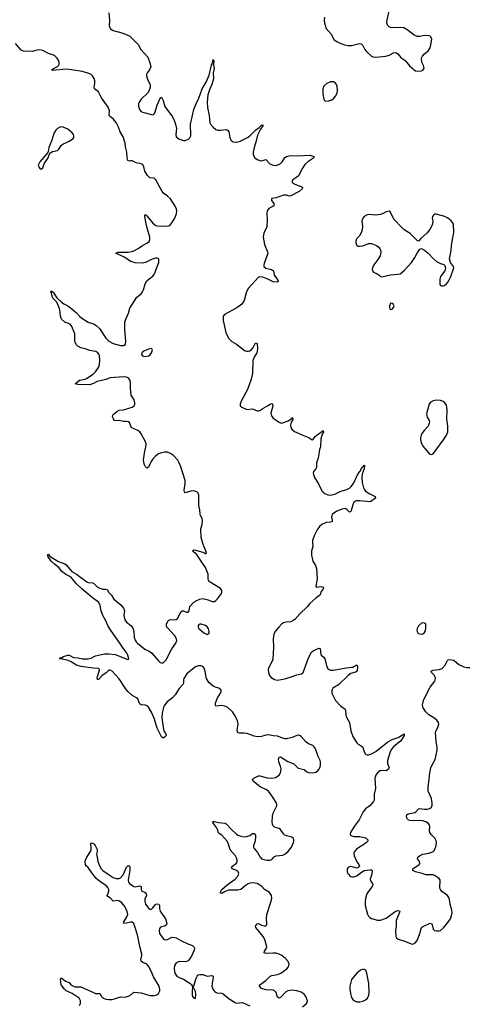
# Model space of a CAD drawing. Header units: inches. Extents: x 1649826 to 1814874, y 507393 to 641959.
# Tile 120 of 131: x 1748996 to 1755095, y 598224 to 611655. Entities that reach past the tile are written whole.
import ezdxf

# ---------------------------------------------------------------- set-up
doc = ezdxf.new("R2010")
doc.units = ezdxf.units.IN
doc.header["$MEASUREMENT"] = 0
for name, color, linetype in [('B7549', 7, 'Continuous'), ('B7559', 7, 'Continuous'), ('B7640', 7, 'Continuous'), ('B7641', 7, 'Continuous'), ('B7650', 7, 'Continuous'), ('B7651', 7, 'Continuous')]:
    doc.layers.add(name, color=color, linetype=linetype)

msp = doc.modelspace()

# ---------------------------------------------------------------- linework, layer by layer
at = {"layer": 'B7549', "color": 6, "elevation": 500}
for points in [[(1750000, 599992), (1749994, 600000)], [(1749812, 598208), (1749823, 598237), (1749823, 598270), (1749807, 598310), (1749712, 598372), (1749629, 598410), (1749605, 598430), (1749562, 598490), (1749550, 598570), (1749559, 598581), (1749570, 598582), (1749619, 598539), (1749670, 598521), (1749694, 598490), (1749727, 598470), (1749750, 598464), (1749830, 598462), (1750000, 598386)]]:
    msp.add_lwpolyline(points, dxfattribs=at)
at = {"layer": 'B7559', "color": 6, "elevation": 500}
for points in [[(1750000, 598386), (1750030, 598373), (1750090, 598372), (1750112, 598330), (1750130, 598312), (1750170, 598296), (1750210, 598288), (1750251, 598289), (1750290, 598298), (1750370, 598328), (1750430, 598323), (1750450, 598325), (1750506, 598350), (1750550, 598390), (1750650, 598383), (1750770, 598345), (1750830, 598344), (1750866, 598354), (1750887, 598370), (1750904, 598410), (1750905, 598430), (1750895, 598470), (1750819, 598599), (1750790, 598668), (1750750, 598743), (1750727, 598770), (1750674, 598794), (1750651, 598811), (1750645, 598830), (1750661, 598890), (1750660, 598910), (1750631, 599011), (1750601, 599170), (1750567, 599287), (1750550, 599328), (1750530, 599343), (1750510, 599345), (1750430, 599326), (1750409, 599330), (1750416, 599350), (1750453, 599407), (1750468, 599450), (1750461, 599490), (1750430, 599560), (1750390, 599607), (1750357, 599630), (1750330, 599641), (1750270, 599633), (1750232, 599672), (1750195, 599695), (1750187, 599710), (1750202, 599738), (1750212, 599770), (1750211, 599791), (1750199, 599819), (1750180, 599840), (1750101, 599890), (1750040, 599940), (1750000, 599992)], [(1750200, 600000), (1750270, 599954), (1750310, 599940), (1750350, 599940), (1750371, 599949), (1750405, 599990), (1750410, 600000)], [(1750488, 600000), (1750476, 599916), (1750480, 599890), (1750490, 599873), (1750550, 599830), (1750570, 599827), (1750630, 599841), (1750650, 599831), (1750649, 599790), (1750655, 599770), (1750708, 599748), (1750721, 599730), (1750723, 599710), (1750702, 599658), (1750699, 599630), (1750711, 599590), (1750757, 599530), (1750770, 599521), (1750790, 599522), (1750810, 599538), (1750850, 599589), (1750870, 599596), (1750890, 599590), (1750900, 599570), (1750902, 599530), (1750910, 599497), (1750984, 599390), (1751002, 599330), (1750990, 599304), (1750970, 599292), (1750930, 599283), (1750910, 599270), (1750901, 599250), (1750896, 599230), (1750903, 599190), (1750950, 599121), (1750970, 599106), (1750990, 599105), (1751010, 599110), (1751070, 599140), (1751110, 599137), (1751130, 599130), (1751190, 599094), (1751285, 599050), (1751350, 599027), (1751369, 599009), (1751377, 598990), (1751375, 598965), (1751338, 598882), (1751306, 598834), (1751290, 598818), (1751270, 598807), (1751250, 598804), (1751170, 598806), (1751130, 598791), (1751107, 598753), (1751099, 598710), (1751104, 598670), (1751112, 598650), (1751139, 598610), (1751170, 598588), (1751230, 598565), (1751290, 598524), (1751314, 598514), (1751339, 598490), (1751349, 598469), (1751344, 598396), (1751347, 598350), (1751352, 598330), (1751370, 598307), (1751390, 598305), (1751392, 598308), (1751397, 598364), (1751390, 598401), (1751370, 598445), (1751358, 598450), (1751358, 598470), (1751370, 598478), (1751400, 598580), (1751413, 598610), (1751430, 598626), (1751450, 598633), (1751490, 598629), (1751550, 598610), (1751616, 598616), (1751630, 598610), (1751633, 598593), (1751618, 598510), (1751616, 598470), (1751628, 598430), (1751654, 598394), (1751682, 598382), (1751750, 598377), (1751768, 598368), (1751850, 598301), (1751930, 598247), (1751950, 598241), (1752030, 598249), (1752130, 598205)], [(1752848, 598192), (1752905, 598235), (1752915, 598250), (1752917, 598270), (1752894, 598330), (1752870, 598363), (1752830, 598390), (1752771, 598410), (1752710, 598419), (1752650, 598409), (1752619, 598390), (1752570, 598337), (1752550, 598319), (1752530, 598309), (1752510, 598320), (1752490, 598386), (1752470, 598409), (1752450, 598419), (1752430, 598422), (1752390, 598416), (1752350, 598422), (1752290, 598442), (1752265, 598470), (1752268, 598492), (1752350, 598548), (1752410, 598609), (1752430, 598618), (1752510, 598630), (1752554, 598650), (1752587, 598670), (1752635, 598710), (1752654, 598730), (1752664, 598750), (1752667, 598770), (1752652, 598810), (1752618, 598850), (1752568, 598890), (1752530, 598909), (1752490, 598920), (1752444, 598924), (1752355, 598915), (1752328, 598928), (1752332, 598950), (1752358, 598990), (1752362, 599010), (1752337, 599110), (1752315, 599150), (1752212, 599270), (1752210, 599290), (1752230, 599323), (1752250, 599326), (1752290, 599304), (1752330, 599293), (1752350, 599295), (1752363, 599310), (1752365, 599330), (1752359, 599390), (1752364, 599450), (1752424, 599630), (1752431, 599670), (1752427, 599707), (1752401, 599750), (1752331, 599790), (1752297, 599830), (1752270, 599851), (1752230, 599872), (1752170, 599882), (1752130, 599876), (1752110, 599867), (1752070, 599840), (1752010, 599790), (1751970, 599783), (1751841, 599779), (1751795, 599765), (1751750, 599737), (1751730, 599738), (1751726, 599750), (1751751, 599790), (1751824, 599856), (1751933, 599930), (1751968, 599970), (1751977, 599990), (1751979, 600000)], [(1753476, 600000), (1753490, 599980), (1753510, 599966), (1753530, 599961), (1753550, 599963), (1753590, 599977), (1753618, 600000)], [(1753792, 600000), (1753772, 599930), (1753774, 599910), (1753803, 599870), (1753807, 599850), (1753800, 599830), (1753768, 599792), (1753728, 599730), (1753714, 599690), (1753703, 599630), (1753703, 599570), (1753734, 599454), (1753750, 599425), (1753768, 599408), (1753790, 599395), (1753870, 599370), (1753910, 599370), (1753990, 599398), (1754110, 599490), (1754150, 599503), (1754170, 599500), (1754176, 599490), (1754127, 599367), (1754124, 599344), (1754127, 599290), (1754117, 599230), (1754122, 599150), (1754130, 599130), (1754151, 599111), (1754230, 599088), (1754330, 599047), (1754350, 599045), (1754370, 599052), (1754392, 599070), (1754417, 599103), (1754449, 599190), (1754472, 599270), (1754490, 599284), (1754570, 599324), (1754590, 599329), (1754610, 599320), (1754618, 599310), (1754628, 599250), (1754638, 599238), (1754650, 599230), (1754674, 599226), (1754710, 599225), (1754730, 599232), (1754770, 599267), (1754830, 599341), (1754864, 599390), (1754881, 599430), (1754888, 599470), (1754886, 599510), (1754862, 599590), (1754852, 599652), (1754842, 599682), (1754827, 599707), (1754750, 599764), (1754728, 599790), (1754722, 599810), (1754723, 599923), (1754707, 599947), (1754650, 599983), (1754630, 599991), (1754530, 599990), (1754505, 600000)]]:
    msp.add_lwpolyline(points, dxfattribs=at)
msp.add_lwpolyline([(1753690, 598700), (1753670, 598700), (1753639, 598690), (1753588, 598650), (1753519, 598561), (1753502, 598510), (1753496, 598470), (1753496, 598430), (1753505, 598370), (1753519, 598319), (1753535, 598290), (1753559, 598270), (1753590, 598258), (1753630, 598260), (1753670, 598268), (1753710, 598286), (1753733, 598307), (1753753, 598347), (1753759, 598390), (1753753, 598510), (1753728, 598648), (1753711, 598691)], close=True, dxfattribs=at)
at = {"layer": 'B7640', "color": 6}
for points, elevation in [([(1749429, 610000), (1749422, 609978), (1749392, 609910), (1749384, 609856), (1749378, 609842), (1749270, 609714), (1749256, 609690), (1749250, 609670), (1749255, 609650), (1749270, 609624), (1749290, 609614), (1749310, 609635), (1749331, 609689), (1749384, 609770), (1749405, 609836), (1749444, 609856), (1749510, 609872), (1749531, 609889), (1749562, 609938), (1749582, 609959), (1749651, 609989), (1749669, 610000)], 600), ([(1750000, 607134), (1749950, 607141), (1749890, 607167), (1749830, 607179), (1749790, 607200), (1749770, 607218), (1749753, 607250), (1749749, 607270), (1749746, 607370), (1749708, 607468), (1749682, 607502), (1749611, 607530), (1749567, 607570), (1749551, 607610), (1749547, 607667), (1749537, 607717), (1749500, 607800), (1749453, 607850), (1749442, 607870), (1749419, 607950), (1749430, 607953), (1749450, 607937), (1749503, 607863), (1749564, 607804), (1749599, 607779), (1749654, 607750), (1749708, 607710), (1749770, 607656), (1749811, 607611), (1749845, 607585), (1749930, 607531), (1750000, 607506)], 500), ([(1750000, 606692), (1749990, 606687), (1749950, 606673), (1749790, 606680), (1749754, 606690), (1749810, 606736), (1749887, 606753), (1749915, 606765), (1749990, 606816), (1750000, 606825)], 500), ([(1750000, 603761), (1749988, 603770), (1749843, 603890), (1749770, 603961), (1749700, 604040), (1749678, 604058), (1749620, 604090), (1749571, 604130), (1749536, 604176), (1749470, 604227), (1749427, 604270), (1749386, 604330), (1749378, 604350), (1749380, 604360), (1749390, 604363), (1749403, 604343), (1749425, 604325), (1749525, 604265), (1749610, 604231), (1749630, 604218), (1749678, 604158), (1749708, 604128), (1749772, 604092), (1749910, 603986), (1749930, 603977), (1749990, 603974), (1750000, 603967)], 500), ([(1750000, 602810), (1749970, 602812), (1749830, 602832), (1749770, 602851), (1749696, 602896), (1749655, 602915), (1749563, 602937), (1749554, 602934), (1749544, 602944), (1749544, 602950), (1749570, 602956), (1749595, 602970), (1749650, 602988), (1749670, 602986), (1749730, 602957), (1749791, 602951), (1749850, 602939), (1749930, 602938), (1749972, 602948), (1750000, 602963)], 500), ([(1749994, 600000), (1749970, 600030), (1749930, 600090), (1749906, 600110), (1749891, 600130), (1749888, 600168), (1749893, 600190), (1749910, 600230), (1749962, 600310), (1749969, 600330), (1749972, 600350), (1749966, 600414), (1749970, 600426), (1749990, 600424), (1750000, 600417)], 500)]:
    msp.add_lwpolyline(points, dxfattribs=dict(at, elevation=elevation))
at = {"layer": 'B7641', "color": 6}
for points, elevation in [([(1750000, 610868), (1749987, 610890), (1749968, 610908), (1749950, 610918), (1749850, 610949), (1749730, 610965), (1749670, 610978), (1749630, 610979), (1749441, 610961), (1749430, 610970), (1749457, 610990), (1749510, 611016), (1749525, 611030), (1749535, 611050), (1749535, 611070), (1749520, 611110), (1749499, 611139), (1749470, 611165), (1749390, 611195), (1749313, 611233), (1749270, 611243), (1749230, 611240), (1749170, 611223), (1749050, 611225), (1749018, 611238), (1748940, 611330)], 500), ([(1749669, 610000), (1749718, 610030), (1749733, 610047), (1749736, 610070), (1749730, 610090), (1749710, 610113), (1749650, 610162), (1749590, 610190), (1749550, 610193), (1749510, 610171), (1749489, 610150), (1749465, 610110), (1749450, 610072), (1749429, 610000)], 600)]:
    msp.add_lwpolyline(points, dxfattribs=dict(at, elevation=elevation))
at = {"layer": 'B7650', "color": 6, "elevation": 500}
for points in [[(1750000, 607506), (1750010, 607503), (1750032, 607490), (1750082, 607442), (1750168, 607310), (1750212, 607270), (1750270, 607240), (1750368, 607212), (1750410, 607210), (1750430, 607216), (1750438, 607230), (1750443, 607270), (1750428, 607430), (1750430, 607530), (1750441, 607570), (1750478, 607650), (1750499, 607721), (1750590, 607870), (1750650, 607917), (1750670, 607944), (1750682, 607970), (1750707, 608050), (1750729, 608091), (1750760, 608120), (1750810, 608158), (1750830, 608181), (1750844, 608210), (1750864, 608276), (1750890, 608342), (1750893, 608373), (1750890, 608390), (1750879, 608399), (1750870, 608403), (1750850, 608403), (1750802, 608390), (1750710, 608342), (1750664, 608336), (1750570, 608338), (1750510, 608355), (1750418, 608418), (1750305, 608470), (1750336, 608484), (1750476, 608484), (1750542, 608498), (1750610, 608534), (1750670, 608575), (1750730, 608605), (1750760, 608630), (1750770, 608650), (1750771, 608689), (1750725, 608850), (1750702, 608970), (1750701, 608990), (1750705, 608995), (1750710, 608996), (1750730, 608978), (1750810, 608878), (1750849, 608849), (1750870, 608843), (1751010, 608837), (1751041, 608850), (1751061, 608870), (1751110, 608950), (1751132, 609010), (1751135, 609050), (1751131, 609070), (1751114, 609110), (1751050, 609211), (1751010, 609250), (1750955, 609290), (1750939, 609310), (1750850, 609472), (1750830, 609492), (1750770, 609499), (1750737, 609530), (1750703, 609590), (1750687, 609650), (1750680, 609670), (1750670, 609680), (1750650, 609691), (1750582, 609702), (1750530, 609732), (1750508, 609732), (1750490, 609726), (1750470, 609734), (1750460, 609770), (1750455, 609850), (1750439, 609919), (1750435, 609970), (1750425, 610000)], [(1752218, 610000), (1752194, 609930), (1752177, 609850), (1752177, 609810), (1752200, 609770), (1752230, 609748), (1752270, 609734), (1752290, 609732), (1752350, 609747), (1752405, 609690), (1752450, 609669), (1752490, 609668), (1752544, 609690), (1752579, 609721), (1752610, 609775), (1752631, 609789), (1752670, 609799), (1752690, 609803), (1752770, 609796), (1752948, 609808), (1753006, 609790), (1753005, 609770), (1752922, 609718), (1752882, 609678), (1752849, 609631), (1752794, 609526), (1752773, 609507), (1752717, 609470), (1752704, 609450), (1752715, 609430), (1752745, 609410), (1752851, 609371), (1752844, 609350), (1752802, 609310), (1752690, 609253), (1752670, 609248), (1752630, 609261), (1752590, 609262), (1752490, 609224), (1752430, 609215), (1752425, 609210), (1752426, 609190), (1752457, 609150), (1752462, 609130), (1752448, 609110), (1752390, 609080), (1752369, 609050), (1752364, 609010), (1752369, 608929), (1752362, 608830), (1752355, 608805), (1752323, 608750), (1752315, 608690), (1752331, 608590), (1752373, 608490), (1752375, 608470), (1752326, 608330), (1752321, 608310), (1752323, 608290), (1752350, 608268), (1752426, 608246), (1752456, 608230), (1752464, 608170), (1752511, 608110), (1752519, 608090), (1752518, 608082), (1752505, 608075), (1752450, 608080), (1752376, 608116), (1752310, 608141), (1752270, 608148), (1752250, 608141), (1752111, 607989), (1752084, 607930), (1752054, 607826), (1752025, 607775), (1751957, 607723), (1751786, 607634), (1751770, 607610), (1751767, 607590), (1751770, 607552), (1751807, 607390), (1751841, 607310), (1751885, 607265), (1751949, 607229), (1752030, 607164), (1752070, 607139), (1752090, 607133), (1752110, 607132), (1752130, 607139), (1752150, 607153), (1752177, 607183), (1752210, 607248), (1752230, 607237), (1752236, 607176), (1752234, 607130), (1752226, 607110), (1752189, 607050), (1752172, 607008), (1752167, 606830), (1752152, 606750), (1752101, 606610), (1752012, 606450), (1751998, 606410), (1751999, 606390), (1752025, 606370), (1752090, 606340), (1752170, 606348), (1752230, 606321), (1752250, 606318), (1752270, 606325), (1752310, 606352), (1752374, 606386), (1752410, 606411), (1752430, 606419), (1752437, 606417), (1752442, 606410), (1752443, 606390), (1752420, 606290), (1752428, 606250), (1752450, 606221), (1752530, 606164), (1752550, 606154), (1752570, 606153), (1752656, 606184), (1752703, 606217), (1752710, 606227), (1752718, 606218), (1752718, 606210), (1752711, 606190), (1752695, 606165), (1752685, 606130), (1752691, 606091), (1752705, 606070), (1752740, 606040), (1752770, 606023), (1752830, 605995), (1752922, 605962), (1752948, 605948), (1752970, 605928), (1752990, 605924), (1753023, 605970), (1753043, 605990), (1753132, 606050), (1753136, 606030), (1753118, 606002), (1753100, 605940), (1753095, 605830), (1753083, 605790), (1753064, 605676), (1753041, 605610), (1753040, 605550), (1753032, 605528), (1753001, 605490), (1752997, 605470), (1752998, 605450), (1753012, 605410), (1753073, 605313), (1753111, 605230), (1753130, 605208), (1753154, 605190), (1753194, 605174), (1753230, 605170), (1753290, 605181), (1753370, 605222), (1753453, 605247), (1753490, 605263), (1753514, 605286), (1753546, 605330), (1753610, 605466), (1753639, 605501), (1753650, 605530), (1753670, 605556), (1753681, 605559), (1753690, 605581), (1753693, 605573), (1753690, 605530), (1753662, 605458), (1753656, 605410), (1753662, 605342), (1753680, 605270), (1753690, 605250), (1753710, 605226), (1753767, 605187), (1753840, 605150), (1753845, 605130), (1753796, 605090), (1753770, 605078), (1753629, 605091), (1753590, 605091), (1753570, 605086), (1753550, 605070), (1753539, 605050), (1753510, 604945), (1753490, 604939), (1753455, 604975), (1753430, 604986), (1753390, 604980), (1753318, 604950), (1753260, 604910), (1753248, 604890), (1753246, 604870), (1753255, 604830), (1753252, 604808), (1753230, 604800), (1753170, 604795), (1753111, 604770), (1753080, 604740), (1753050, 604697), (1753007, 604613), (1752987, 604550), (1752985, 604525), (1752991, 604470), (1752974, 604406), (1752972, 604350), (1752991, 604271), (1753026, 604210), (1753038, 604170), (1753048, 604030), (1753030, 603930), (1753035, 603915), (1753110, 603922), (1753130, 603916), (1753137, 603910), (1753131, 603891), (1753106, 603854), (1753090, 603810), (1753081, 603799), (1753030, 603764), (1752950, 603692), (1752912, 603648), (1752812, 603550), (1752745, 603475), (1752722, 603458), (1752690, 603443), (1752623, 603437), (1752590, 603427), (1752570, 603414), (1752527, 603370), (1752478, 603310), (1752460, 603270), (1752450, 603210), (1752454, 603090), (1752447, 602933), (1752437, 602903), (1752388, 602810), (1752383, 602790), (1752385, 602750), (1752401, 602710), (1752424, 602684), (1752470, 602657), (1752510, 602648), (1752610, 602664), (1752710, 602694), (1752770, 602717), (1752837, 602730), (1752860, 602750), (1752931, 602950), (1752970, 603026), (1752994, 603046), (1753070, 603084), (1753090, 603077), (1753098, 602998), (1753105, 602985), (1753138, 602958), (1753155, 602935), (1753180, 602830), (1753191, 602810), (1753212, 602790), (1753230, 602783), (1753270, 602783), (1753445, 602815), (1753519, 602821), (1753535, 602825), (1753590, 602857), (1753597, 602837), (1753593, 602767), (1753570, 602754), (1753510, 602735), (1753472, 602710), (1753338, 602582), (1753262, 602538), (1753247, 602510), (1753251, 602470), (1753258, 602450), (1753298, 602370), (1753370, 602292), (1753430, 602250), (1753437, 602237), (1753439, 602170), (1753455, 602130), (1753490, 602070), (1753510, 601956), (1753537, 601877), (1753570, 601816), (1753590, 601790), (1753610, 601772), (1753649, 601749), (1753671, 601731), (1753690, 601670), (1753710, 601638), (1753730, 601626), (1753750, 601625), (1753790, 601639), (1753850, 601673), (1754010, 601806), (1754070, 601836), (1754155, 601865), (1754233, 601913), (1754233, 601890), (1754190, 601817), (1754090, 601735), (1754068, 601710), (1754044, 601670), (1754006, 601550), (1754008, 601508), (1754031, 601450), (1754023, 601430), (1753990, 601410), (1753910, 601413), (1753870, 601381), (1753849, 601350), (1753836, 601310), (1753842, 601170), (1753828, 601090), (1753825, 601010), (1753819, 600990), (1753769, 600931), (1753710, 600889), (1753675, 600850), (1753620, 600740), (1753554, 600650), (1753503, 600570), (1753498, 600550), (1753501, 600541), (1753505, 600530), (1753521, 600521), (1753550, 600514), (1753630, 600513), (1753690, 600500), (1753717, 600490), (1753739, 600470), (1753738, 600450), (1753721, 600430), (1753670, 600393), (1753590, 600343), (1753558, 600310), (1753548, 600290), (1753553, 600250), (1753588, 600168), (1753618, 600130), (1753624, 600110), (1753619, 600101), (1753611, 600089), (1753590, 600082), (1753510, 600102), (1753490, 600101), (1753470, 600090), (1753459, 600070), (1753460, 600030), (1753468, 600010), (1753476, 600000)], [(1751886, 610000), (1751890, 609996), (1751907, 609987), (1751950, 609985), (1752006, 610000)], [(1750000, 606825), (1750028, 606850), (1750070, 606910), (1750083, 606950), (1750089, 607010), (1750085, 607070), (1750078, 607090), (1750063, 607110), (1750033, 607130), (1750000, 607134)], [(1750000, 603967), (1750010, 603960), (1750050, 603920), (1750090, 603899), (1750130, 603888), (1750170, 603888), (1750190, 603884), (1750210, 603842), (1750246, 603806), (1750281, 603750), (1750374, 603674), (1750409, 603629), (1750422, 603590), (1750417, 603530), (1750428, 603468), (1750450, 603436), (1750512, 603390), (1750538, 603358), (1750552, 603310), (1750555, 603230), (1750568, 603190), (1750581, 603170), (1750601, 603150), (1750702, 603070), (1750760, 603040), (1750790, 603019), (1750890, 602905), (1750910, 602887), (1750930, 602881), (1750950, 602883), (1750961, 602890), (1750990, 602921), (1751070, 603074), (1751124, 603150), (1751135, 603185), (1751132, 603210), (1751110, 603250), (1751017, 603350), (1751003, 603370), (1750997, 603390), (1750998, 603410), (1751015, 603450), (1751030, 603466), (1751050, 603473), (1751093, 603467), (1751130, 603472), (1751150, 603493), (1751190, 603578), (1751210, 603592), (1751230, 603590), (1751270, 603575), (1751290, 603574), (1751304, 603590), (1751314, 603650), (1751370, 603710), (1751410, 603734), (1751450, 603750), (1751490, 603759), (1751548, 603748), (1751621, 603721), (1751650, 603721), (1751670, 603734), (1751690, 603757), (1751744, 603830), (1751752, 603850), (1751752, 603870), (1751734, 603894), (1751590, 603983), (1751576, 603996), (1751568, 604010), (1751565, 604030), (1751566, 604090), (1751530, 604184), (1751468, 604268), (1751404, 604364), (1751368, 604390), (1751350, 604410), (1751370, 604422), (1751390, 604420), (1751492, 604392), (1751531, 604369), (1751540, 604380), (1751534, 604410), (1751496, 604496), (1751467, 604590), (1751462, 604710), (1751481, 604770), (1751488, 604830), (1751484, 604850), (1751461, 604890), (1751455, 604910), (1751451, 604970), (1751438, 605030), (1751437, 605170), (1751430, 605197), (1751410, 605216), (1751370, 605228), (1751330, 605226), (1751250, 605203), (1751241, 605210), (1751236, 605236), (1751252, 605330), (1751251, 605370), (1751190, 605557), (1751170, 605611), (1751149, 605649), (1751090, 605711), (1751050, 605739), (1751010, 605754), (1750970, 605756), (1750930, 605748), (1750889, 605731), (1750841, 605699), (1750804, 605656), (1750787, 605630), (1750750, 605549), (1750730, 605538), (1750710, 605555), (1750690, 605593), (1750682, 605650), (1750699, 605770), (1750716, 605830), (1750720, 605870), (1750710, 605898), (1750650, 606006), (1750631, 606031), (1750606, 606050), (1750525, 606090), (1750509, 606110), (1750490, 606159), (1750478, 606170), (1750450, 606176), (1750410, 606175), (1750350, 606189), (1750304, 606184), (1750289, 606189), (1750272, 606210), (1750263, 606230), (1750261, 606250), (1750269, 606270), (1750318, 606310), (1750350, 606329), (1750410, 606334), (1750530, 606370), (1750555, 606390), (1750566, 606410), (1750566, 606430), (1750554, 606470), (1750513, 606533), (1750507, 606630), (1750507, 606710), (1750499, 606739), (1750483, 606763), (1750470, 606772), (1750450, 606779), (1750410, 606783), (1750230, 606770), (1750170, 606745), (1750050, 606722), (1750000, 606692)], [(1750000, 602963), (1750030, 602978), (1750150, 603003), (1750210, 603007), (1750298, 602998), (1750470, 602928), (1750479, 602930), (1750482, 602938), (1750470, 602988), (1750450, 603025), (1750404, 603084), (1750370, 603139), (1750232, 603332), (1750202, 603382), (1750166, 603466), (1750128, 603528), (1750103, 603603), (1750092, 603670), (1750071, 603710), (1750000, 603761)], [(1754505, 600000), (1754481, 600010), (1754390, 600032), (1754353, 600050), (1754351, 600070), (1754439, 600130), (1754442, 600138), (1754448, 600150), (1754442, 600170), (1754418, 600210), (1754420, 600230), (1754425, 600235), (1754443, 600250), (1754488, 600270), (1754573, 600287), (1754610, 600300), (1754631, 600309), (1754650, 600329), (1754672, 600390), (1754675, 600430), (1754672, 600452), (1754652, 600490), (1754602, 600542), (1754583, 600570), (1754579, 600590), (1754585, 600650), (1754579, 600670), (1754565, 600690), (1754530, 600714), (1754489, 600729), (1754450, 600733), (1754368, 600728), (1754310, 600731), (1754290, 600739), (1754278, 600750), (1754269, 600769), (1754267, 600790), (1754273, 600810), (1754290, 600821), (1754378, 600842), (1754392, 600850), (1754430, 600890), (1754450, 600894), (1754510, 600884), (1754552, 600888), (1754583, 600897), (1754606, 600914), (1754618, 600942), (1754618, 600970), (1754606, 601030), (1754564, 601130), (1754564, 601190), (1754576, 601290), (1754578, 601350), (1754599, 601450), (1754615, 601490), (1754656, 601564), (1754684, 601690), (1754686, 601730), (1754670, 601810), (1754661, 601930), (1754667, 601950), (1754700, 602010), (1754707, 602050), (1754702, 602070), (1754679, 602099), (1754641, 602130), (1754570, 602175), (1754530, 602215), (1754494, 602270), (1754486, 602310), (1754499, 602370), (1754560, 602500), (1754590, 602550), (1754651, 602630), (1754659, 602650), (1754662, 602670), (1754658, 602690), (1754647, 602710), (1754609, 602750), (1754599, 602770), (1754630, 602782), (1754710, 602790), (1754753, 602807), (1754793, 602850), (1754825, 602915), (1754835, 602925), (1754852, 602928), (1754910, 602917), (1754980, 602860), (1755046, 602826), (1755090, 602819), (1755130, 602820)], [(1751979, 600000), (1751980, 600010), (1751973, 600033), (1751950, 600049), (1751896, 600070), (1751882, 600090), (1751897, 600110), (1751951, 600150), (1751960, 600170), (1751960, 600190), (1751950, 600224), (1751935, 600250), (1751864, 600330), (1751842, 600410), (1751824, 600450), (1751752, 600532), (1751713, 600553), (1751704, 600564), (1751690, 600610), (1751677, 600637), (1751623, 600710), (1751630, 600720), (1751650, 600720), (1751706, 600706), (1751795, 600695), (1751810, 600686), (1751880, 600610), (1751950, 600545), (1751970, 600532), (1752010, 600517), (1752050, 600509), (1752090, 600512), (1752130, 600527), (1752170, 600554), (1752190, 600556), (1752207, 600530), (1752211, 600510), (1752203, 600450), (1752184, 600390), (1752183, 600370), (1752190, 600350), (1752236, 600296), (1752272, 600232), (1752290, 600210), (1752304, 600204), (1752370, 600190), (1752410, 600191), (1752430, 600199), (1752464, 600236), (1752490, 600249), (1752580, 600260), (1752610, 600270), (1752650, 600304), (1752700, 600370), (1752726, 600430), (1752731, 600450), (1752730, 600473), (1752722, 600490), (1752704, 600504), (1752630, 600522), (1752610, 600532), (1752590, 600550), (1752548, 600610), (1752530, 600623), (1752470, 600642), (1752450, 600659), (1752440, 600680), (1752437, 600710), (1752441, 600790), (1752451, 600830), (1752500, 600930), (1752501, 600950), (1752493, 600970), (1752446, 601050), (1752386, 601130), (1752350, 601156), (1752272, 601192), (1752250, 601208), (1752178, 601270), (1752169, 601290), (1752185, 601310), (1752250, 601342), (1752270, 601341), (1752370, 601312), (1752430, 601309), (1752481, 601319), (1752530, 601349), (1752550, 601382), (1752557, 601430), (1752551, 601470), (1752526, 601530), (1752524, 601570), (1752530, 601595), (1752550, 601598), (1752650, 601535), (1752730, 601504), (1752790, 601446), (1752870, 601428), (1752910, 601396), (1752950, 601383), (1753010, 601385), (1753030, 601390), (1753055, 601405), (1753074, 601426), (1753090, 601460), (1753096, 601490), (1753096, 601530), (1753090, 601551), (1753063, 601603), (1753027, 601707), (1753010, 601737), (1752990, 601756), (1752930, 601779), (1752899, 601799), (1752830, 601876), (1752810, 601891), (1752790, 601894), (1752770, 601890), (1752710, 601864), (1752633, 601847), (1752610, 601847), (1752570, 601857), (1752510, 601881), (1752450, 601887), (1752390, 601899), (1752350, 601895), (1752290, 601878), (1752230, 601875), (1752190, 601881), (1752130, 601906), (1752090, 601916), (1752050, 601922), (1751990, 601921), (1751970, 601927), (1751958, 601958), (1751972, 602048), (1751966, 602090), (1751930, 602159), (1751894, 602214), (1751830, 602272), (1751793, 602293), (1751750, 602298), (1751670, 602290), (1751663, 602303), (1751665, 602330), (1751686, 602394), (1751730, 602470), (1751739, 602490), (1751739, 602510), (1751721, 602530), (1751650, 602553), (1751630, 602564), (1751573, 602613), (1751540, 602670), (1751531, 602710), (1751524, 602770), (1751511, 602811), (1751490, 602830), (1751470, 602840), (1751430, 602843), (1751390, 602827), (1751350, 602798), (1751275, 602730), (1751234, 602670), (1751229, 602650), (1751229, 602610), (1751222, 602590), (1751168, 602530), (1751116, 602444), (1751076, 602404), (1751007, 602350), (1750962, 602290), (1750938, 602202), (1750935, 602130), (1750955, 601975), (1750966, 601946), (1750989, 601910), (1750991, 601890), (1750970, 601868), (1750950, 601856), (1750930, 601871), (1750870, 601991), (1750832, 602112), (1750791, 602211), (1750750, 602276), (1750730, 602297), (1750710, 602307), (1750650, 602310), (1750637, 602317), (1750628, 602328), (1750605, 602390), (1750587, 602407), (1750523, 602443), (1750470, 602491), (1750438, 602530), (1750350, 602663), (1750250, 602771), (1750230, 602783), (1750210, 602781), (1750173, 602747), (1750115, 602705), (1750070, 602653), (1750055, 602655), (1750051, 602671), (1750055, 602695), (1750083, 602783), (1750083, 602790), (1750070, 602804), (1750000, 602810)], [(1750000, 600417), (1750010, 600410), (1750026, 600390), (1750050, 600336), (1750050, 600310), (1750042, 600270), (1750053, 600230), (1750059, 600170), (1750086, 600106), (1750108, 600070), (1750128, 600048), (1750200, 600000)], [(1750410, 600000), (1750450, 600093), (1750470, 600112), (1750490, 600115), (1750496, 600090), (1750496, 600056), (1750488, 600000)], [(1753618, 600000), (1753652, 600028), (1753690, 600048), (1753770, 600060), (1753790, 600057), (1753800, 600050), (1753795, 600010), (1753792, 600000)]]:
    msp.add_lwpolyline(points, dxfattribs=at)
at = {"layer": 'B7650', "color": 6}
for points, elevation in [([(1754030, 609045), (1753990, 609035), (1753948, 609012), (1753910, 608998), (1753850, 608991), (1753750, 608998), (1753721, 608990), (1753689, 608970), (1753671, 608949), (1753660, 608910), (1753669, 608830), (1753657, 608770), (1753629, 608711), (1753592, 608670), (1753581, 608650), (1753576, 608630), (1753579, 608590), (1753596, 608570), (1753610, 608564), (1753625, 608565), (1753670, 608572), (1753750, 608603), (1753790, 608601), (1753856, 608576), (1753890, 608550), (1753905, 608530), (1753914, 608510), (1753917, 608490), (1753906, 608434), (1753877, 608383), (1753822, 608310), (1753804, 608270), (1753800, 608250), (1753804, 608230), (1753819, 608210), (1753867, 608187), (1753892, 608172), (1753910, 608154), (1753930, 608147), (1754047, 608173), (1754150, 608182), (1754179, 608190), (1754240, 608240), (1754336, 608344), (1754381, 608410), (1754410, 608471), (1754450, 608526), (1754470, 608536), (1754510, 608513), (1754556, 608476), (1754634, 608394), (1754677, 608357), (1754730, 608329), (1754775, 608315), (1754790, 608301), (1754798, 608270), (1754787, 608230), (1754732, 608150), (1754722, 608110), (1754722, 608042), (1754731, 608030), (1754750, 608024), (1754770, 608024), (1754790, 608035), (1754810, 608054), (1754830, 608075), (1754850, 608108), (1754870, 608153), (1754910, 608270), (1754906, 608290), (1754865, 608345), (1754853, 608393), (1754874, 608506), (1754879, 608570), (1754897, 608683), (1754912, 608752), (1754906, 608866), (1754895, 608890), (1754876, 608910), (1754830, 608946), (1754790, 608969), (1754670, 609004), (1754650, 609001), (1754634, 608990), (1754622, 608970), (1754618, 608950), (1754624, 608910), (1754621, 608870), (1754608, 608832), (1754586, 608794), (1754550, 608750), (1754463, 608670), (1754430, 608634), (1754410, 608645), (1754317, 608737), (1754237, 608790), (1754201, 608821), (1754098, 608930), (1754074, 608970), (1754050, 609029)], 600), ([(1754050, 607788), (1754035, 607750), (1754035, 607730), (1754041, 607710), (1754050, 607701), (1754070, 607707), (1754089, 607730), (1754097, 607750), (1754088, 607770), (1754070, 607782)], 600), ([(1750790, 607169), (1750750, 607160), (1750686, 607134), (1750660, 607110), (1750658, 607090), (1750662, 607082), (1750671, 607070), (1750684, 607064), (1750710, 607059), (1750750, 607069), (1750775, 607085), (1750793, 607110), (1750804, 607150), (1750800, 607160)], 500), ([(1754670, 606464), (1754630, 606457), (1754590, 606432), (1754574, 606410), (1754544, 606296), (1754541, 606270), (1754550, 606234), (1754575, 606190), (1754579, 606170), (1754577, 606150), (1754560, 606110), (1754505, 606050), (1754476, 606010), (1754466, 605990), (1754456, 605950), (1754456, 605930), (1754467, 605887), (1754490, 605837), (1754570, 605742), (1754590, 605728), (1754610, 605726), (1754630, 605735), (1754781, 605939), (1754812, 605988), (1754828, 606032), (1754830, 606110), (1754815, 606210), (1754820, 606330), (1754817, 606370), (1754810, 606397), (1754790, 606431), (1754767, 606447), (1754730, 606460)], 600), ([(1751471, 603409), (1751450, 603409), (1751437, 603403), (1751428, 603392), (1751426, 603370), (1751438, 603350), (1751504, 603290), (1751550, 603269), (1751570, 603278), (1751576, 603290), (1751578, 603310), (1751570, 603347), (1751553, 603370), (1751530, 603390)], 500), ([(1754490, 603430), (1754470, 603424), (1754430, 603388), (1754411, 603350), (1754408, 603330), (1754410, 603308), (1754420, 603290), (1754430, 603283), (1754470, 603275), (1754490, 603280), (1754510, 603296), (1754519, 603310), (1754532, 603350), (1754532, 603390), (1754528, 603408), (1754518, 603419), (1754510, 603425)], 600)]:
    msp.add_lwpolyline(points, close=True, dxfattribs=dict(at, elevation=elevation))
at = {"layer": 'B7651', "color": 6}
for points, elevation in [([(1750210, 611750), (1750219, 611650), (1750217, 611577), (1750223, 611550), (1750234, 611530), (1750268, 611508), (1750390, 611475), (1750459, 611450), (1750498, 611430), (1750610, 611315), (1750645, 611250), (1750742, 611142), (1750775, 611055), (1750782, 611010), (1750766, 610970), (1750732, 610928), (1750725, 610910), (1750725, 610890), (1750742, 610830), (1750773, 610773), (1750772, 610730), (1750761, 610690), (1750744, 610656), (1750650, 610573), (1750622, 610530), (1750615, 610510), (1750616, 610476), (1750628, 610428), (1750650, 610401), (1750670, 610392), (1750790, 610360), (1750810, 610356), (1750819, 610361), (1750830, 610371), (1750836, 610384), (1750869, 610490), (1750910, 610584), (1750930, 610599), (1750950, 610553), (1750975, 610470), (1751078, 610330), (1751104, 610270), (1751124, 610210), (1751132, 610170), (1751122, 610090), (1751130, 610057), (1751166, 610030), (1751230, 610006), (1751253, 610007), (1751296, 610024), (1751316, 610044), (1751327, 610070), (1751323, 610230), (1751368, 610430), (1751390, 610487), (1751437, 610583), (1751481, 610710), (1751537, 610803), (1751580, 610900), (1751610, 611033), (1751619, 611050), (1751630, 611111), (1751642, 611090), (1751638, 611050), (1751645, 610990), (1751632, 610930), (1751638, 610850), (1751614, 610770), (1751587, 610713), (1751559, 610630), (1751549, 610530), (1751556, 610456), (1751579, 610350), (1751587, 610250), (1751596, 610230), (1751630, 610191), (1751670, 610159), (1751694, 610150), (1751730, 610147), (1751810, 610156), (1751829, 610149), (1751844, 610124), (1751858, 610050), (1751874, 610014), (1751886, 610000)], 500), ([(1753149, 611691), (1753144, 611650), (1753149, 611609), (1753170, 611533), (1753238, 611458), (1753282, 611382), (1753317, 611357), (1753370, 611330), (1753424, 611310), (1753470, 611302), (1753515, 611305), (1753610, 611328), (1753630, 611331), (1753650, 611325), (1753670, 611304), (1753701, 611250), (1753723, 611223), (1753790, 611158), (1753810, 611147), (1753850, 611143), (1753983, 611157), (1754030, 611170), (1754090, 611205), (1754110, 611206), (1754130, 611201), (1754150, 611189), (1754190, 611141), (1754230, 611114), (1754253, 611093), (1754308, 611028), (1754370, 610971), (1754390, 610959), (1754414, 610954), (1754470, 610957), (1754490, 610967), (1754509, 610991), (1754500, 611030), (1754477, 611077), (1754471, 611130), (1754483, 611157), (1754512, 611188), (1754561, 611230), (1754587, 611273), (1754600, 611310), (1754611, 611390), (1754600, 611420), (1754591, 611431), (1754576, 611436), (1754530, 611440), (1754490, 611437), (1754450, 611428), (1754410, 611426), (1754370, 611442), (1754289, 611509), (1754230, 611542), (1754049, 611550), (1754030, 611558), (1754010, 611577), (1753999, 611610), (1753999, 611630), (1754032, 611770)], 600), ([(1750425, 610000), (1750409, 610050), (1750365, 610125), (1750344, 610190), (1750311, 610251), (1750270, 610305), (1750232, 610332), (1750216, 610350), (1750220, 610410), (1750200, 610460), (1750110, 610590), (1750070, 610673), (1750017, 610710), (1750012, 610730), (1750021, 610790), (1750019, 610819), (1750011, 610851), (1750000, 610868)], 500), ([(1752006, 610000), (1752010, 610001), (1752110, 610054), (1752141, 610079), (1752210, 610149), (1752257, 610183), (1752290, 610216), (1752304, 610216), (1752310, 610223), (1752310, 610206), (1752277, 610163), (1752238, 610082), (1752219, 610001), (1752218, 610000)], 500)]:
    msp.add_lwpolyline(points, dxfattribs=dict(at, elevation=elevation))
at = {"layer": 'B7651', "color": 6, "elevation": 600}
msp.add_lwpolyline([(1753230, 610808), (1753170, 610779), (1753142, 610750), (1753125, 610710), (1753125, 610645), (1753138, 610570), (1753150, 610552), (1753166, 610546), (1753210, 610549), (1753250, 610563), (1753277, 610583), (1753303, 610617), (1753322, 610658), (1753326, 610690), (1753320, 610750), (1753313, 610770), (1753299, 610790), (1753270, 610808)], close=True, dxfattribs=at)

doc.saveas('drawing.dxf')
